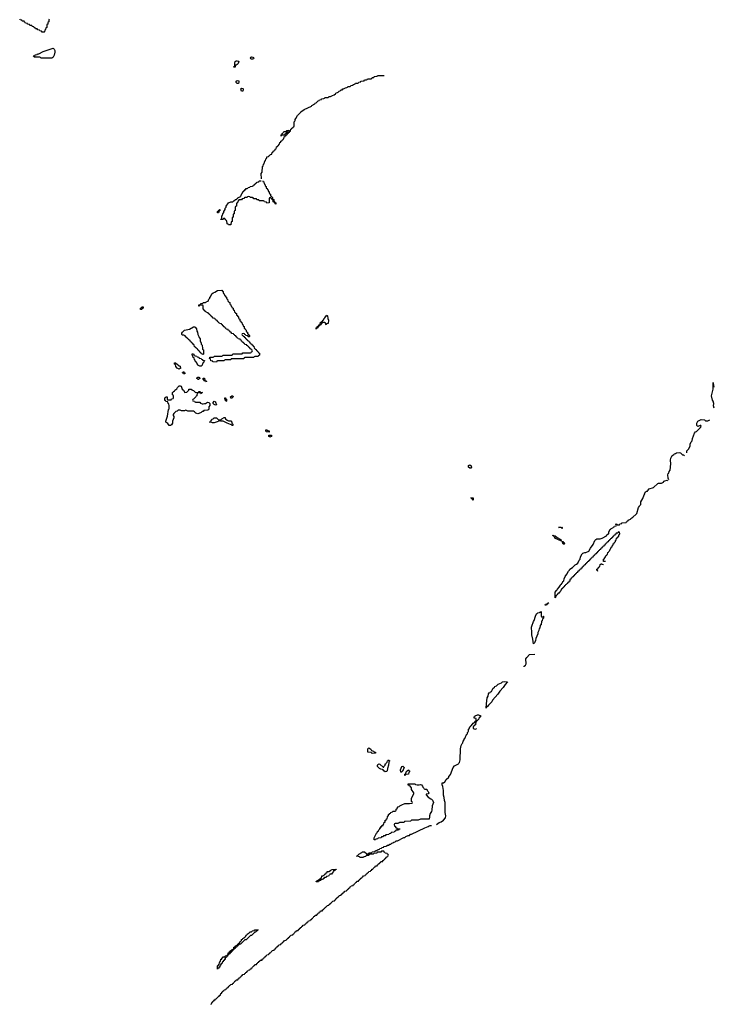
# Model space of a CAD drawing. Header units: inches. Extents: x 2550115 to 2887259, y 311850 to 494471.
# Tile 93 of 115: x 2792502 to 2805170, y 419990 to 437951. Entities that reach past the tile are written whole.
import ezdxf

# ---------------------------------------------------------------- set-up
doc = ezdxf.new("R2010")
doc.units = ezdxf.units.IN
doc.header["$MEASUREMENT"] = 0
for name, color, linetype in [('C7491', 7, 'Continuous'), ('C7492', 7, 'Continuous'), ('C7493', 7, 'Continuous'), ('C8402', 7, 'Continuous'), ('C8403', 7, 'Continuous')]:
    doc.layers.add(name, color=color, linetype=linetype)

msp = doc.modelspace()

# ---------------------------------------------------------------- linework, layer by layer
at = {"layer": 'C7491', "color": 6}
msp.add_line((2795989, 419990), (2795999, 420000), dxfattribs=at)
at = {"layer": 'C7492', "color": 6}
for points in [[(2798932, 424568), (2798910, 424586), (2798850, 424589), (2798850, 424652), (2798870, 424671), (2798904, 424644), (2798921, 424621), (2798954, 424610), (2798972, 424592), (2798992, 424590), (2798990, 424569)], [(2799170, 424229), (2799144, 424250), (2799129, 424269), (2799116, 424276), (2799090, 424279), (2799062, 424290), (2799030, 424328), (2799030, 424354), (2799034, 424366), (2799050, 424376), (2799070, 424371), (2799130, 424314), (2799142, 424318), (2799146, 424330), (2799166, 424350), (2799170, 424374), (2799182, 424378), (2799186, 424390), (2799206, 424410), (2799210, 424434), (2799222, 424438), (2799230, 424451), (2799238, 424438), (2799251, 424430), (2799238, 424422), (2799232, 424408), (2799231, 424351), (2799211, 424290), (2799206, 424250), (2799190, 424234)], [(2799450, 424226), (2799449, 424270), (2799462, 424298), (2799469, 424330), (2799490, 424331), (2799511, 424309), (2799493, 424267), (2799492, 424248), (2799478, 424242), (2799470, 424226)], [(2799526, 424166), (2799526, 424190), (2799542, 424198), (2799548, 424232), (2799562, 424238), (2799570, 424254), (2799582, 424258), (2799586, 424270), (2799594, 424270), (2799598, 424258), (2799614, 424250), (2799614, 424230), (2799598, 424222), (2799593, 424187), (2799538, 424182), (2799530, 424166)], [(2797910, 422226), (2797906, 422230), (2797926, 422234), (2797928, 422250), (2797948, 422252), (2797962, 422258), (2797966, 422270), (2797986, 422274), (2797990, 422292), (2798006, 422294), (2798010, 422331), (2798029, 422331), (2798056, 422344), (2798070, 422371), (2798088, 422372), (2798090, 422391), (2798107, 422393), (2798109, 422410), (2798147, 422413), (2798162, 422418), (2798166, 422430), (2798182, 422438), (2798186, 422450), (2798273, 422453), (2798270, 422446), (2798258, 422442), (2798250, 422426), (2798218, 422422), (2798214, 422390), (2798198, 422382), (2798190, 422366), (2798158, 422362), (2798154, 422350), (2798138, 422342), (2798134, 422330), (2798098, 422322), (2798090, 422306), (2798058, 422302), (2798050, 422286), (2798038, 422282), (2798034, 422270), (2797998, 422262), (2797990, 422246), (2797958, 422242), (2797950, 422226)], [(2796110, 420628), (2796110, 420691), (2796122, 420698), (2796138, 420722), (2796150, 420771), (2796167, 420773), (2796170, 420812), (2796186, 420814), (2796190, 420834), (2796202, 420838), (2796210, 420854), (2796242, 420858), (2796250, 420874), (2796282, 420878), (2796290, 420894), (2796302, 420898), (2796306, 420930), (2796326, 420934), (2796329, 420951), (2796346, 420954), (2796348, 420970), (2796366, 420974), (2796370, 420992), (2796402, 420998), (2796408, 421012), (2796409, 421030), (2796428, 421032), (2796429, 421050), (2796445, 421055), (2796450, 421062), (2796458, 421062), (2796478, 421082), (2796478, 421090), (2796490, 421098), (2796502, 421098), (2796522, 421130), (2796547, 421153), (2796550, 421170), (2796564, 421176), (2796570, 421190), (2796584, 421195), (2796590, 421205), (2796607, 421213), (2796624, 421235), (2796630, 421251), (2796642, 421258), (2796650, 421271), (2796689, 421291), (2796706, 421310), (2796730, 421314), (2796750, 421332), (2796782, 421338), (2796786, 421350), (2796854, 421350), (2796838, 421342), (2796834, 421330), (2796814, 421326), (2796810, 421308), (2796790, 421306), (2796730, 421248), (2796710, 421246), (2796630, 421168), (2796610, 421166), (2796530, 421088), (2796510, 421086), (2796490, 421066), (2796478, 421062), (2796474, 421050), (2796454, 421030), (2796434, 421026), (2796432, 421010), (2796414, 421006), (2796410, 420988), (2796394, 420986), (2796392, 420970), (2796373, 420967), (2796371, 420949), (2796353, 420947), (2796350, 420928), (2796334, 420926), (2796332, 420910), (2796314, 420906), (2796312, 420890), (2796294, 420886), (2796290, 420866), (2796278, 420862), (2796274, 420850), (2796258, 420842), (2796252, 420828), (2796251, 420810), (2796233, 420807), (2796230, 420788), (2796214, 420786), (2796210, 420766), (2796198, 420762), (2796192, 420748), (2796191, 420730), (2796173, 420727), (2796170, 420706), (2796158, 420702), (2796151, 420689), (2796150, 420669), (2796133, 420667), (2796131, 420650), (2796114, 420646)]]:
    msp.add_lwpolyline(points, close=True, dxfattribs=at)
for points in [[(2800000, 423491), (2799988, 423470), (2799977, 423430), (2799978, 423410), (2799970, 423369), (2799810, 423366), (2799770, 423348), (2799650, 423346), (2799630, 423328), (2799530, 423326), (2799518, 423322), (2799514, 423310), (2799507, 423307), (2799430, 423306), (2799418, 423302), (2799410, 423286), (2799350, 423286), (2799338, 423282), (2799334, 423270), (2799338, 423238), (2799353, 423233), (2799358, 423218), (2799373, 423213), (2799378, 423198), (2799433, 423193), (2799433, 423187), (2799418, 423182), (2799410, 423166), (2799370, 423166), (2799358, 423162), (2799354, 423150), (2799338, 423142), (2799332, 423128), (2799290, 423126), (2799278, 423122), (2799270, 423106), (2799238, 423102), (2799232, 423088), (2799178, 423082), (2799170, 423066), (2799138, 423062), (2799130, 423046), (2799098, 423042), (2799092, 423028), (2799038, 423022), (2799030, 423006), (2798998, 423002), (2798990, 422988), (2798968, 422988), (2798969, 423029), (2799010, 423111), (2799020, 423120), (2799030, 423142), (2799045, 423155), (2799050, 423172), (2799069, 423191), (2799070, 423211), (2799088, 423212), (2799090, 423231), (2799107, 423233), (2799109, 423250), (2799128, 423252), (2799130, 423272), (2799146, 423274), (2799149, 423310), (2799166, 423314), (2799170, 423351), (2799188, 423352), (2799190, 423372), (2799206, 423374), (2799209, 423409), (2799227, 423433), (2799230, 423450), (2799244, 423456), (2799249, 423470), (2799263, 423477), (2799270, 423490), (2799299, 423500), (2799311, 423511), (2799348, 423512), (2799362, 423518), (2799368, 423532), (2799369, 423550), (2799386, 423554), (2799384, 423570), (2799406, 423590), (2799424, 423596), (2799435, 423610), (2799469, 423630), (2799528, 423650), (2799554, 423654), (2799610, 423652), (2799662, 423658), (2799666, 423670), (2799662, 423682), (2799646, 423690), (2799649, 423749), (2799689, 423830), (2799689, 423850), (2799649, 423910), (2799646, 423946), (2799630, 423948), (2799628, 423968), (2799609, 423970), (2799607, 423987), (2799586, 423990), (2799586, 424010), (2799707, 424013), (2799714, 424010), (2799718, 423998), (2799750, 423992), (2799790, 423992), (2799810, 424002), (2799830, 423992), (2799850, 423972), (2799852, 423950), (2799874, 423930), (2799878, 423918), (2799890, 423914), (2799930, 423914), (2799934, 423890), (2799950, 423874), (2799962, 423850), (2799952, 423830), (2799918, 423822), (2799914, 423810), (2799951, 423770), (2800000, 423737)], [(2795999, 420000), (2796009, 420011), (2796010, 420031), (2796023, 420037), (2796030, 420051), (2796048, 420052), (2796050, 420071), (2796068, 420072), (2796070, 420091), (2796088, 420092), (2796130, 420134), (2796142, 420138), (2796150, 420154), (2796162, 420158), (2796168, 420190), (2796186, 420194), (2796190, 420214), (2796202, 420218), (2796206, 420230), (2796222, 420238), (2796230, 420254), (2796262, 420258), (2796266, 420270), (2796282, 420278), (2796286, 420290), (2796302, 420298), (2796310, 420314), (2796322, 420318), (2796330, 420334), (2796342, 420338), (2796350, 420354), (2796382, 420358), (2796387, 420373), (2796402, 420378), (2796406, 420390), (2796422, 420398), (2796427, 420413), (2796442, 420418), (2796450, 420434), (2796482, 420438), (2796487, 420453), (2796502, 420458), (2796507, 420473), (2796522, 420478), (2796526, 420490), (2796542, 420498), (2796546, 420510), (2796562, 420518), (2796570, 420534), (2796602, 420538), (2796607, 420553), (2796622, 420558), (2796626, 420570), (2796642, 420578), (2796650, 420594), (2796662, 420598), (2796670, 420614), (2796702, 420618), (2796707, 420633), (2796722, 420638), (2796727, 420653), (2796742, 420658), (2796746, 420670), (2796762, 420678), (2796770, 420694), (2796782, 420698), (2796790, 420714), (2796822, 420718), (2796827, 420733), (2796842, 420738), (2796846, 420750), (2796862, 420758), (2796866, 420770), (2796882, 420778), (2796890, 420794), (2796922, 420798), (2796927, 420813), (2796942, 420818), (2796947, 420833), (2796962, 420838), (2796966, 420850), (2796982, 420858), (2796986, 420870), (2797002, 420878), (2797010, 420894), (2797042, 420898), (2797047, 420913), (2797062, 420918), (2797066, 420930), (2797082, 420938), (2797086, 420950), (2797102, 420958), (2797110, 420974), (2797142, 420978), (2797147, 420993), (2797162, 420998), (2797167, 421013), (2797182, 421018), (2797186, 421030), (2797202, 421038), (2797206, 421050), (2797222, 421058), (2797230, 421074), (2797262, 421078), (2797267, 421093), (2797282, 421098), (2797286, 421110), (2797302, 421118), (2797310, 421134), (2797322, 421138), (2797330, 421154), (2797362, 421158), (2797367, 421173), (2797382, 421178), (2797387, 421193), (2797402, 421198), (2797406, 421210), (2797422, 421218), (2797430, 421234), (2797442, 421238), (2797450, 421254), (2797482, 421258), (2797487, 421273), (2797502, 421278), (2797506, 421290), (2797522, 421298), (2797526, 421310), (2797542, 421318), (2797550, 421334), (2797582, 421338), (2797587, 421353), (2797602, 421358), (2797607, 421373), (2797622, 421378), (2797626, 421390), (2797642, 421398), (2797646, 421410), (2797662, 421418), (2797670, 421434), (2797702, 421438), (2797707, 421453), (2797722, 421458), (2797726, 421470), (2797742, 421478), (2797746, 421490), (2797762, 421498), (2797770, 421514), (2797802, 421518), (2797807, 421533), (2797822, 421538), (2797827, 421553), (2797842, 421558), (2797846, 421570), (2797862, 421578), (2797866, 421590), (2797882, 421598), (2797890, 421614), (2797922, 421618), (2797927, 421633), (2797942, 421638), (2797946, 421650), (2797962, 421658), (2797970, 421674), (2797982, 421678), (2797990, 421694), (2798022, 421698), (2798027, 421713), (2798042, 421718), (2798047, 421733), (2798062, 421738), (2798066, 421750), (2798082, 421758), (2798086, 421770), (2798102, 421778), (2798110, 421794), (2798142, 421798), (2798147, 421813), (2798162, 421818), (2798166, 421830), (2798182, 421838), (2798186, 421850), (2798202, 421858), (2798210, 421874), (2798242, 421878), (2798247, 421893), (2798262, 421898), (2798267, 421913), (2798282, 421918), (2798286, 421930), (2798302, 421938), (2798310, 421954), (2798322, 421958), (2798330, 421974), (2798362, 421978), (2798367, 421993), (2798382, 421998), (2798386, 422010), (2798402, 422018), (2798410, 422034), (2798422, 422038), (2798430, 422054), (2798462, 422058), (2798467, 422073), (2798482, 422078), (2798487, 422093), (2798502, 422098), (2798506, 422110), (2798522, 422118), (2798526, 422130), (2798542, 422138), (2798550, 422154), (2798582, 422158), (2798587, 422173), (2798602, 422178), (2798606, 422190), (2798622, 422198), (2798630, 422214), (2798642, 422218), (2798650, 422234), (2798682, 422238), (2798687, 422253), (2798702, 422258), (2798707, 422273), (2798722, 422278), (2798726, 422290), (2798742, 422298), (2798746, 422310), (2798762, 422318), (2798770, 422334), (2798802, 422338), (2798807, 422353), (2798822, 422358), (2798826, 422370), (2798842, 422378), (2798846, 422390), (2798862, 422398), (2798870, 422414), (2798902, 422418), (2798907, 422433), (2798922, 422438), (2798927, 422453), (2798942, 422458), (2798946, 422470), (2798962, 422478), (2798970, 422494), (2798982, 422498), (2798990, 422514), (2799022, 422518), (2799027, 422533), (2799042, 422538), (2799046, 422550), (2799062, 422558), (2799070, 422574), (2799082, 422578), (2799090, 422594), (2799122, 422598), (2799127, 422613), (2799142, 422618), (2799147, 422633), (2799162, 422638), (2799167, 422653), (2799182, 422658), (2799187, 422673), (2799202, 422678), (2799207, 422693), (2799222, 422698), (2799226, 422710), (2799222, 422722), (2799207, 422727), (2799202, 422742), (2799167, 422747), (2799162, 422762), (2799147, 422767), (2799142, 422782), (2799130, 422786), (2799098, 422782), (2799090, 422766), (2799030, 422766), (2799018, 422762), (2799013, 422747), (2798958, 422742), (2798950, 422726), (2798890, 422726), (2798878, 422722), (2798870, 422706), (2798830, 422706), (2798818, 422702), (2798813, 422687), (2798778, 422682), (2798770, 422666), (2798706, 422666), (2798702, 422682), (2798646, 422690), (2798662, 422698), (2798666, 422710), (2798682, 422718), (2798686, 422730), (2798742, 422758), (2798750, 422771), (2798790, 422770), (2798830, 422734), (2798850, 422732), (2798866, 422734), (2798870, 422754), (2798910, 422754), (2798922, 422758), (2798930, 422772), (2798982, 422778), (2798990, 422794), (2799022, 422798), (2799026, 422810), (2799062, 422818), (2799070, 422832), (2799102, 422838), (2799110, 422852), (2799142, 422858), (2799146, 422870), (2799187, 422873), (2799202, 422878), (2799206, 422890), (2799230, 422894), (2799250, 422912), (2799270, 422914), (2799286, 422930), (2799307, 422933), (2799326, 422950), (2799350, 422952), (2799370, 422971), (2799390, 422972), (2799506, 423030), (2799528, 423032), (2799546, 423050), (2799586, 423070), (2799610, 423072), (2799630, 423091), (2799650, 423092), (2799889, 423211), (2799950, 423231), (2799970, 423245), (2799990, 423251), (2800000, 423251)]]:
    msp.add_lwpolyline(points, dxfattribs=at)
at = {"layer": 'C7493', "color": 6}
for points in [[(2793038, 437962), (2793034, 437950), (2793034, 437910), (2793018, 437902), (2793013, 437867), (2792998, 437862), (2792994, 437850), (2792994, 437810), (2792978, 437802), (2792974, 437770), (2792958, 437762), (2792954, 437730), (2792950, 437726), (2792910, 437726), (2792902, 437742), (2792870, 437746), (2792862, 437762), (2792830, 437766), (2792822, 437782), (2792790, 437786), (2792782, 437802), (2792767, 437807), (2792762, 437822), (2792730, 437826), (2792722, 437842), (2792687, 437847), (2792682, 437862), (2792647, 437867), (2792642, 437882), (2792610, 437886), (2792602, 437902), (2792587, 437907), (2792582, 437922), (2792550, 437926), (2792542, 437942), (2792510, 437946), (2792502, 437962)], [(2796909, 435049), (2796908, 435148), (2796926, 435170), (2796929, 435270), (2796942, 435278), (2796950, 435314), (2796958, 435322), (2796969, 435351), (2796970, 435374), (2796982, 435378), (2796990, 435414), (2797002, 435418), (2797008, 435432), (2797009, 435450), (2797042, 435458), (2797046, 435470), (2797062, 435478), (2797070, 435494), (2797102, 435498), (2797106, 435530), (2797122, 435538), (2797127, 435553), (2797142, 435558), (2797147, 435573), (2797162, 435578), (2797167, 435593), (2797182, 435598), (2797187, 435633), (2797202, 435638), (2797207, 435653), (2797222, 435658), (2797227, 435673), (2797242, 435678), (2797247, 435713), (2797262, 435718), (2797267, 435733), (2797282, 435738), (2797287, 435753), (2797302, 435758), (2797307, 435773), (2797322, 435778), (2797327, 435813), (2797342, 435818), (2797346, 435834), (2797362, 435838), (2797366, 435854), (2797382, 435858), (2797386, 435874), (2797402, 435878), (2797406, 435894), (2797422, 435898), (2797426, 435914), (2797442, 435918), (2797447, 435953), (2797462, 435958), (2797466, 435970), (2797482, 435978), (2797490, 435994), (2797502, 435998), (2797506, 436010), (2797509, 436090), (2797522, 436098), (2797528, 436112), (2797528, 436128), (2797538, 436150), (2797570, 436202), (2797624, 436256), (2797630, 436271), (2797690, 436310), (2797824, 436376), (2797830, 436385), (2797883, 436417), (2797890, 436431), (2797908, 436432), (2797946, 436470), (2797966, 436474), (2797968, 436490), (2798006, 436494), (2798008, 436510), (2798048, 436512), (2798062, 436518), (2798066, 436530), (2798130, 436532), (2798148, 436550), (2798169, 436551), (2798206, 436570), (2798239, 436581), (2798263, 436597), (2798270, 436611), (2798309, 436631), (2798326, 436650), (2798348, 436652), (2798366, 436670), (2798387, 436673), (2798390, 436691), (2798409, 436691), (2798446, 436710), (2798468, 436712), (2798482, 436718), (2798486, 436730), (2798527, 436733), (2798546, 436750), (2798582, 436758), (2798586, 436770), (2798608, 436772), (2798622, 436778), (2798626, 436790), (2798667, 436793), (2798682, 436798), (2798686, 436810), (2798722, 436818), (2798726, 436830), (2798767, 436833), (2798782, 436838), (2798790, 436852), (2798827, 436853), (2798842, 436858), (2798846, 436870), (2798853, 436873), (2798910, 436874), (2798922, 436878), (2798930, 436894), (2798962, 436898), (2798968, 436912), (2799022, 436918), (2799026, 436930), (2799150, 436931)], [(2796934, 435010), (2796938, 434998), (2796952, 434992), (2796958, 434958), (2796972, 434950), (2796978, 434918), (2796994, 434910), (2796998, 434878), (2797014, 434870), (2797018, 434858), (2797030, 434854), (2797038, 434818), (2797054, 434810), (2797054, 434790), (2797058, 434778), (2797074, 434770), (2797078, 434738), (2797090, 434734), (2797098, 434718), (2797114, 434710), (2797114, 434690), (2797118, 434678), (2797134, 434670), (2797138, 434638), (2797150, 434634), (2797158, 434618), (2797174, 434610), (2797173, 434587), (2797167, 434587), (2797162, 434602), (2797147, 434607), (2797142, 434622), (2797127, 434627), (2797122, 434662), (2797107, 434667), (2797102, 434682), (2797087, 434687), (2797082, 434702), (2797070, 434706), (2797058, 434702), (2797054, 434690), (2797053, 434607), (2797010, 434606), (2797002, 434622), (2796967, 434627), (2796962, 434642), (2796950, 434646), (2796870, 434646), (2796862, 434662), (2796827, 434667), (2796822, 434682), (2796810, 434686), (2796770, 434686), (2796762, 434702), (2796750, 434706), (2796710, 434706), (2796702, 434722), (2796670, 434726), (2796658, 434722), (2796650, 434706), (2796610, 434706), (2796598, 434702), (2796593, 434687), (2796558, 434682), (2796550, 434666), (2796510, 434666), (2796498, 434662), (2796493, 434647), (2796478, 434642), (2796474, 434610), (2796458, 434602), (2796454, 434590), (2796454, 434550), (2796438, 434542), (2796434, 434530), (2796434, 434470), (2796418, 434462), (2796414, 434450), (2796414, 434410), (2796398, 434402), (2796394, 434390), (2796394, 434350), (2796378, 434342), (2796374, 434330), (2796374, 434270), (2796358, 434262), (2796353, 434207), (2796310, 434206), (2796302, 434222), (2796287, 434227), (2796282, 434282), (2796267, 434287), (2796262, 434302), (2796247, 434307), (2796242, 434322), (2796230, 434326), (2796218, 434322), (2796210, 434306), (2796168, 434308), (2796170, 434314), (2796182, 434318), (2796187, 434333), (2796189, 434371), (2796202, 434378), (2796208, 434410), (2796227, 434433), (2796228, 434450), (2796248, 434490), (2796249, 434510), (2796268, 434530), (2796270, 434552), (2796309, 434610), (2796350, 434631), (2796390, 434631), (2796402, 434638), (2796410, 434651), (2796428, 434652), (2796430, 434671), (2796449, 434671), (2796462, 434678), (2796466, 434690), (2796482, 434698), (2796486, 434710), (2796522, 434718), (2796526, 434730), (2796542, 434738), (2796548, 434770), (2796562, 434778), (2796570, 434812), (2796586, 434814), (2796590, 434832), (2796606, 434834), (2796610, 434852), (2796626, 434854), (2796628, 434870), (2796648, 434872), (2796662, 434878), (2796666, 434890), (2796702, 434898), (2796706, 434910), (2796748, 434912), (2796762, 434918), (2796766, 434930), (2796782, 434938), (2796790, 434954), (2796802, 434958), (2796806, 434970), (2796826, 434974), (2796828, 434990), (2796866, 434994), (2796870, 435011), (2796908, 435012)]]:
    msp.add_lwpolyline(points, dxfattribs=at)
for points in [[(2792890, 437246), (2792882, 437262), (2792870, 437266), (2792770, 437266), (2792762, 437282), (2792746, 437290), (2792782, 437298), (2792786, 437310), (2792822, 437318), (2792826, 437330), (2792849, 437331), (2792928, 437370), (2793110, 437431), (2793130, 437411), (2793141, 437390), (2793142, 437358), (2793130, 437306), (2793110, 437266), (2793098, 437262), (2793090, 437246)], [(2796410, 437086), (2796409, 437090), (2796410, 437094), (2796422, 437098), (2796428, 437112), (2796426, 437166), (2796432, 437188), (2796450, 437203), (2796470, 437203), (2796490, 437196), (2796497, 437190), (2796484, 437150), (2796470, 437133), (2796450, 437122), (2796438, 437122), (2796431, 437109), (2796430, 437086)], [(2796750, 437229), (2796729, 437229), (2796716, 437236), (2796709, 437250), (2796718, 437270), (2796730, 437275), (2796754, 437270), (2796764, 437264), (2796770, 437246), (2796764, 437236)], [(2796470, 436787), (2796450, 436804), (2796450, 436830), (2796470, 436839), (2796496, 436835), (2796498, 436810), (2796490, 436789)], [(2796550, 436645), (2796546, 436650), (2796537, 436690), (2796550, 436699), (2796570, 436697), (2796577, 436690), (2796579, 436670), (2796570, 436649)], [(2797270, 435826), (2797270, 435852), (2797286, 435854), (2797290, 435874), (2797302, 435878), (2797306, 435890), (2797328, 435910), (2797366, 435914), (2797366, 435926), (2797372, 435932), (2797413, 435933), (2797414, 435926), (2797398, 435922), (2797394, 435906), (2797378, 435902), (2797374, 435886), (2797358, 435882), (2797354, 435866), (2797338, 435862), (2797334, 435846), (2797290, 435846), (2797278, 435842)], [(2796110, 434426), (2796110, 434454), (2796122, 434458), (2796126, 434470), (2796146, 434474), (2796146, 434486), (2796154, 434490), (2796150, 434466), (2796138, 434462), (2796130, 434426)], [(2796670, 432166), (2796662, 432182), (2796627, 432187), (2796622, 432202), (2796607, 432207), (2796602, 432222), (2796590, 432226), (2796558, 432222), (2796554, 432210), (2796558, 432198), (2796573, 432193), (2796578, 432178), (2796593, 432173), (2796598, 432158), (2796613, 432153), (2796618, 432138), (2796633, 432133), (2796638, 432118), (2796653, 432113), (2796658, 432098), (2796673, 432093), (2796678, 432078), (2796693, 432073), (2796698, 432058), (2796713, 432053), (2796718, 432038), (2796733, 432033), (2796738, 432018), (2796753, 432013), (2796758, 431998), (2796773, 431993), (2796778, 431958), (2796793, 431953), (2796798, 431938), (2796813, 431933), (2796818, 431918), (2796833, 431913), (2796838, 431898), (2796853, 431893), (2796858, 431878), (2796874, 431870), (2796874, 431830), (2796858, 431822), (2796850, 431806), (2796790, 431806), (2796778, 431802), (2796770, 431786), (2796610, 431786), (2796598, 431782), (2796590, 431766), (2796370, 431766), (2796358, 431762), (2796350, 431746), (2796250, 431746), (2796238, 431742), (2796230, 431726), (2796110, 431726), (2796098, 431722), (2796090, 431706), (2796033, 431707), (2796026, 431710), (2796022, 431722), (2795986, 431730), (2795982, 431762), (2795966, 431770), (2795967, 431793), (2796030, 431794), (2796042, 431798), (2796050, 431814), (2796190, 431814), (2796202, 431818), (2796210, 431834), (2796370, 431834), (2796382, 431838), (2796390, 431854), (2796550, 431854), (2796562, 431858), (2796570, 431874), (2796710, 431874), (2796722, 431878), (2796727, 431893), (2796742, 431898), (2796746, 431910), (2796742, 431922), (2796727, 431927), (2796722, 431942), (2796707, 431947), (2796702, 431962), (2796687, 431967), (2796682, 431982), (2796667, 431987), (2796662, 432002), (2796647, 432007), (2796642, 432022), (2796607, 432027), (2796602, 432042), (2796587, 432047), (2796582, 432062), (2796567, 432067), (2796562, 432082), (2796547, 432087), (2796542, 432102), (2796527, 432107), (2796522, 432122), (2796487, 432127), (2796482, 432142), (2796467, 432147), (2796462, 432162), (2796447, 432167), (2796442, 432182), (2796427, 432187), (2796422, 432202), (2796407, 432207), (2796402, 432222), (2796367, 432227), (2796362, 432242), (2796347, 432247), (2796342, 432262), (2796327, 432267), (2796322, 432282), (2796307, 432287), (2796302, 432302), (2796267, 432307), (2796262, 432322), (2796247, 432327), (2796242, 432342), (2796227, 432347), (2796222, 432362), (2796207, 432367), (2796202, 432382), (2796187, 432387), (2796182, 432402), (2796147, 432407), (2796142, 432422), (2796127, 432427), (2796122, 432442), (2796107, 432447), (2796102, 432462), (2796087, 432467), (2796082, 432482), (2796067, 432487), (2796062, 432502), (2796027, 432507), (2796022, 432522), (2796007, 432527), (2796002, 432542), (2795987, 432547), (2795982, 432562), (2795967, 432567), (2795962, 432582), (2795947, 432587), (2795942, 432602), (2795907, 432607), (2795902, 432622), (2795887, 432627), (2795882, 432642), (2795867, 432647), (2795862, 432662), (2795846, 432670), (2795846, 432730), (2795842, 432742), (2795830, 432746), (2795790, 432746), (2795778, 432742), (2795773, 432727), (2795767, 432727), (2795766, 432750), (2795802, 432758), (2795810, 432772), (2795842, 432778), (2795850, 432792), (2795890, 432794), (2795902, 432798), (2795906, 432810), (2795942, 432818), (2795948, 432832), (2795949, 432850), (2795969, 432871), (2795969, 432890), (2795982, 432898), (2796009, 432950), (2796030, 432971), (2796060, 432980), (2796110, 433011), (2796190, 433014), (2796198, 432998), (2796214, 432990), (2796214, 432970), (2796218, 432958), (2796234, 432950), (2796238, 432918), (2796253, 432913), (2796258, 432898), (2796274, 432890), (2796274, 432870), (2796278, 432858), (2796294, 432850), (2796298, 432818), (2796313, 432813), (2796318, 432798), (2796334, 432790), (2796334, 432770), (2796338, 432758), (2796354, 432750), (2796358, 432718), (2796373, 432713), (2796378, 432698), (2796394, 432690), (2796394, 432670), (2796398, 432658), (2796414, 432650), (2796418, 432618), (2796433, 432613), (2796438, 432598), (2796454, 432590), (2796458, 432558), (2796470, 432554), (2796478, 432538), (2796494, 432530), (2796494, 432510), (2796498, 432498), (2796514, 432490), (2796518, 432458), (2796533, 432453), (2796538, 432438), (2796554, 432430), (2796558, 432398), (2796574, 432390), (2796578, 432358), (2796593, 432353), (2796598, 432318), (2796613, 432313), (2796618, 432298), (2796634, 432290), (2796634, 432270), (2796638, 432258), (2796654, 432250), (2796658, 432218), (2796673, 432213), (2796678, 432198), (2796694, 432190), (2796694, 432170), (2796690, 432166)], [(2794730, 432666), (2794707, 432667), (2794706, 432690), (2794722, 432698), (2794727, 432713), (2794750, 432714), (2794754, 432710), (2794754, 432690), (2794738, 432682)], [(2798090, 432386), (2798086, 432390), (2798082, 432422), (2798070, 432426), (2798030, 432426), (2798018, 432422), (2798014, 432410), (2797998, 432402), (2797990, 432386), (2797978, 432382), (2797974, 432370), (2797958, 432362), (2797950, 432346), (2797938, 432342), (2797930, 432326), (2797918, 432322), (2797910, 432306), (2797906, 432306), (2797908, 432330), (2797926, 432334), (2797930, 432352), (2797946, 432354), (2797950, 432374), (2797962, 432378), (2797970, 432394), (2797982, 432398), (2797989, 432431), (2798006, 432434), (2798010, 432452), (2798026, 432454), (2798030, 432472), (2798046, 432474), (2798050, 432494), (2798069, 432511), (2798089, 432550), (2798110, 432562), (2798118, 432550), (2798122, 432502), (2798131, 432470), (2798130, 432408), (2798098, 432402)], [(2795850, 431846), (2795827, 431847), (2795822, 431862), (2795807, 431867), (2795802, 431882), (2795790, 431886), (2795782, 431902), (2795770, 431906), (2795762, 431922), (2795750, 431926), (2795742, 431942), (2795726, 431950), (2795722, 431962), (2795706, 431970), (2795702, 431982), (2795690, 431986), (2795682, 432022), (2795670, 432026), (2795662, 432042), (2795650, 432046), (2795642, 432062), (2795630, 432066), (2795622, 432082), (2795610, 432086), (2795602, 432102), (2795586, 432110), (2795582, 432122), (2795566, 432130), (2795562, 432142), (2795546, 432150), (2795542, 432162), (2795530, 432166), (2795522, 432182), (2795496, 432196), (2795470, 432198), (2795463, 432203), (2795458, 432210), (2795459, 432230), (2795470, 432251), (2795489, 432270), (2795510, 432286), (2795597, 432303), (2795670, 432347), (2795690, 432351), (2795705, 432345), (2795725, 432310), (2795732, 432270), (2795745, 432250), (2795752, 432210), (2795772, 432170), (2795773, 432153), (2795791, 432131), (2795793, 432093), (2795812, 432052), (2795813, 432033), (2795832, 432012), (2795834, 431950), (2795838, 431938), (2795854, 431930), (2795854, 431850)], [(2795810, 431629), (2795786, 431630), (2795748, 431650), (2795747, 431667), (2795730, 431686), (2795726, 431706), (2795709, 431709), (2795702, 431742), (2795690, 431746), (2795682, 431782), (2795666, 431790), (2795662, 431822), (2795646, 431830), (2795646, 431854), (2795670, 431854), (2795678, 431838), (2795693, 431833), (2795698, 431818), (2795730, 431814), (2795738, 431798), (2795770, 431794), (2795778, 431778), (2795813, 431773), (2795818, 431758), (2795833, 431753), (2795838, 431738), (2795873, 431733), (2795870, 431726), (2795858, 431722), (2795854, 431690), (2795838, 431682), (2795832, 431648)], [(2795410, 431578), (2795376, 431596), (2795350, 431626), (2795342, 431662), (2795328, 431670), (2795327, 431693), (2795350, 431694), (2795358, 431678), (2795370, 431674), (2795410, 431634), (2795431, 431631), (2795434, 431590), (2795430, 431586)], [(2795490, 431488), (2795482, 431502), (2795470, 431506), (2795470, 431514), (2795482, 431518), (2795488, 431532), (2795494, 431530), (2795498, 431518), (2795514, 431510), (2795514, 431490), (2795510, 431488)], [(2795750, 431388), (2795742, 431402), (2795730, 431406), (2795728, 431410), (2795742, 431418), (2795746, 431430), (2795774, 431430), (2795778, 431418), (2795793, 431413), (2795786, 431406), (2795774, 431406), (2795770, 431388)], [(2795513, 431153), (2795550, 431154), (2795586, 431190), (2795587, 431213), (2795634, 431214), (2795638, 431198), (2795670, 431185), (2795710, 431151), (2795766, 431154), (2795768, 431170), (2795790, 431171), (2795798, 431158), (2795834, 431150), (2795818, 431142), (2795812, 431128), (2795806, 431130), (2795802, 431142), (2795790, 431146), (2795750, 431146), (2795738, 431142), (2795733, 431087), (2795718, 431082), (2795714, 431070), (2795673, 431027), (2795658, 431022), (2795654, 431010), (2795658, 430998), (2795690, 430994), (2795698, 430978), (2795710, 430974), (2795790, 430974), (2795798, 430958), (2795830, 430942), (2795850, 430942), (2795870, 430951), (2795890, 430952), (2795930, 430972), (2795954, 430970), (2795972, 430952), (2795971, 430911), (2795954, 430890), (2795953, 430853), (2795944, 430836), (2795930, 430828), (2795858, 430822), (2795850, 430806), (2795830, 430806), (2795813, 430787), (2795800, 430780), (2795750, 430764), (2795716, 430776), (2795690, 430798), (2795670, 430808), (2795571, 430809), (2795530, 430828), (2795510, 430818), (2795450, 430818), (2795430, 430826), (2795390, 430826), (2795374, 430810), (2795350, 430806), (2795312, 430770), (2795302, 430750), (2795302, 430730), (2795311, 430710), (2795311, 430690), (2795291, 430630), (2795291, 430590), (2795270, 430558), (2795250, 430549), (2795229, 430549), (2795202, 430582), (2795169, 430610), (2795169, 430630), (2795200, 430720), (2795218, 430842), (2795227, 430853), (2795227, 430907), (2795222, 430942), (2795208, 430948), (2795202, 430982), (2795170, 430986), (2795162, 431002), (2795147, 431007), (2795146, 431050), (2795162, 431058), (2795170, 431074), (2795190, 431074), (2795194, 431030), (2795198, 431018), (2795210, 431014), (2795250, 431014), (2795262, 431018), (2795270, 431032), (2795302, 431038), (2795306, 431050), (2795306, 431090), (2795302, 431102), (2795288, 431108), (2795286, 431150), (2795302, 431158), (2795306, 431170), (2795326, 431174), (2795329, 431191), (2795365, 431215), (2795380, 431240), (2795410, 431271), (2795431, 431271), (2795445, 431265), (2795467, 431210), (2795491, 431191)], [(2795890, 431346), (2795882, 431362), (2795870, 431366), (2795862, 431382), (2795846, 431390), (2795847, 431413), (2795871, 431411), (2795878, 431378), (2795890, 431374), (2795898, 431358), (2795910, 431354), (2795910, 431348)], [(2796350, 431046), (2796349, 431070), (2796370, 431091), (2796390, 431092), (2796394, 431070), (2796370, 431048)], [(2796070, 430918), (2796050, 430929), (2796028, 430950), (2796028, 430970), (2796048, 430990), (2796070, 430982), (2796075, 430975), (2796090, 430926)], [(2796270, 430989), (2796262, 431002), (2796248, 431008), (2796246, 431050), (2796249, 431051), (2796254, 431050), (2796258, 431038), (2796272, 431030), (2796274, 430990)], [(2796390, 430548), (2796370, 430549), (2796362, 430562), (2796349, 430569), (2796286, 430590), (2796210, 430628), (2796166, 430630), (2796162, 430642), (2796150, 430646), (2796138, 430642), (2796134, 430630), (2796104, 430616), (2796050, 430599), (2796016, 430596), (2795990, 430608), (2795966, 430610), (2795982, 430618), (2795986, 430630), (2796008, 430650), (2796015, 430665), (2796030, 430672), (2796049, 430691), (2796090, 430686), (2796130, 430652), (2796150, 430651), (2796168, 430652), (2796186, 430670), (2796230, 430692), (2796248, 430692), (2796252, 430690), (2796254, 430670), (2796284, 430644), (2796310, 430632), (2796350, 430631), (2796370, 430612), (2796372, 430590), (2796391, 430570)], [(2797050, 430426), (2797006, 430430), (2796990, 430446), (2796988, 430470), (2797010, 430471), (2797032, 430452), (2797050, 430451)], [(2797070, 430329), (2797062, 430342), (2797047, 430347), (2797046, 430370), (2797090, 430374), (2797094, 430370), (2797094, 430350), (2797078, 430342)]]:
    msp.add_lwpolyline(points, close=True, dxfattribs=at)
at = {"layer": 'C8402', "color": 6}
msp.add_line((2800000, 423251), (2800010, 423251), dxfattribs=at)
for points in [[(2804338, 429558), (2804329, 429589), (2804325, 429650), (2804330, 429671), (2804339, 429681), (2804349, 429710), (2804367, 429733), (2804375, 429850), (2804370, 429914), (2804379, 429950), (2804398, 429990), (2804405, 429995), (2804407, 430000)], [(2803187, 428067), (2803147, 428067), (2803148, 428110), (2803166, 428114), (2803170, 428134), (2803182, 428138), (2803190, 428174), (2803202, 428178), (2803210, 428194), (2803222, 428198), (2803230, 428234), (2803242, 428238), (2803246, 428250), (2803266, 428270), (2803270, 428294), (2803282, 428298), (2803288, 428330), (2803306, 428334), (2803308, 428352), (2803327, 428373), (2803328, 428392), (2803342, 428398), (2803346, 428410), (2803366, 428430), (2803366, 428450), (2803382, 428458), (2803387, 428493), (2803402, 428498), (2803407, 428513), (2803426, 428530), (2803427, 428553), (2803442, 428558), (2803446, 428570), (2803442, 428602), (2803430, 428606), (2803418, 428602), (2803410, 428586), (2803378, 428582), (2803373, 428567), (2803358, 428562), (2803353, 428547), (2803338, 428542), (2803333, 428527), (2803318, 428522), (2803313, 428507), (2803298, 428502), (2803293, 428487), (2803278, 428482), (2803273, 428467), (2803258, 428462), (2803253, 428447), (2803238, 428442), (2803233, 428427), (2803218, 428422), (2803213, 428407), (2803198, 428402), (2803193, 428387), (2803178, 428382), (2803173, 428367), (2803158, 428362), (2803153, 428347), (2803138, 428342), (2803133, 428327), (2803118, 428322), (2803113, 428307), (2803098, 428302), (2803093, 428287), (2803078, 428282), (2803073, 428267), (2803058, 428262), (2803053, 428247), (2803038, 428242), (2803033, 428227), (2803018, 428222), (2803013, 428207), (2802998, 428202), (2802993, 428187), (2802978, 428182), (2802973, 428167), (2802958, 428162), (2802953, 428147), (2802938, 428142), (2802933, 428127), (2802918, 428122), (2802913, 428107), (2802898, 428102), (2802893, 428087), (2802878, 428082), (2802873, 428067), (2802858, 428062), (2802853, 428047), (2802838, 428042), (2802833, 428027), (2802818, 428022), (2802813, 428007), (2802798, 428002), (2802793, 427987), (2802778, 427982), (2802773, 427967), (2802758, 427962), (2802753, 427947), (2802738, 427942), (2802733, 427927), (2802718, 427922), (2802713, 427907), (2802698, 427902), (2802693, 427887), (2802678, 427882), (2802673, 427867), (2802658, 427862), (2802653, 427847), (2802638, 427842), (2802633, 427827), (2802618, 427822), (2802613, 427807), (2802598, 427802), (2802593, 427787), (2802578, 427782), (2802573, 427767), (2802558, 427762), (2802553, 427747), (2802538, 427742), (2802534, 427710), (2802518, 427702), (2802514, 427690), (2802498, 427682), (2802490, 427666), (2802478, 427662), (2802470, 427646), (2802458, 427642), (2802453, 427627), (2802438, 427622), (2802433, 427607), (2802418, 427602), (2802413, 427587), (2802398, 427582), (2802393, 427567), (2802378, 427562), (2802374, 427530), (2802358, 427522), (2802354, 427510), (2802338, 427502), (2802330, 427486), (2802318, 427482), (2802310, 427466), (2802298, 427462), (2802290, 427446), (2802278, 427442), (2802274, 427410), (2802267, 427407), (2802270, 427511), (2802290, 427541), (2802307, 427553), (2802310, 427571), (2802323, 427577), (2802330, 427591), (2802343, 427597), (2802366, 427634), (2802369, 427650), (2802385, 427655), (2802390, 427671), (2802400, 427680), (2802410, 427702), (2802424, 427716), (2802430, 427751), (2802450, 427791), (2802482, 427838), (2802510, 427891), (2802530, 427910), (2802535, 427930), (2802581, 427959), (2802630, 428007), (2802659, 428021), (2802680, 428040), (2802708, 428092), (2802726, 428110), (2802730, 428154), (2802759, 428210), (2802770, 428221), (2802806, 428230), (2802830, 428231), (2802882, 428258), (2802910, 428311), (2802962, 428378), (2802990, 428451), (2803009, 428470), (2803030, 428481), (2803070, 428478), (2803090, 428482), (2803126, 428494), (2803203, 428537), (2803210, 428551), (2803223, 428557), (2803230, 428571), (2803247, 428573), (2803249, 428609), (2803270, 428651), (2803282, 428658), (2803290, 428671), (2803318, 428682), (2803330, 428694), (2803342, 428698), (2803350, 428714), (2803382, 428718), (2803386, 428730), (2803382, 428742), (2803370, 428746), (2803370, 428751), (2803392, 428752), (2803398, 428738), (2803430, 428734), (2803442, 428738), (2803450, 428752), (2803482, 428758), (2803486, 428770), (2803492, 428772), (2803562, 428778), (2803570, 428794), (2803582, 428798), (2803586, 428810), (2803606, 428814), (2803608, 428830), (2803629, 428831), (2803642, 428838), (2803649, 428850), (2803685, 428875), (2803747, 428933), (2803755, 428945), (2803790, 429051), (2803806, 429074), (2803810, 429092), (2803828, 429110), (2803830, 429154), (2803866, 429214), (2803890, 429282), (2803901, 429299), (2803910, 429331), (2803923, 429337), (2803930, 429351), (2803949, 429351), (2803960, 429360), (2803982, 429390), (2804061, 429419), (2804139, 429490), (2804150, 429494), (2804204, 429496), (2804243, 429517), (2804250, 429530), (2804270, 429539), (2804311, 429551), (2804324, 429544)], [(2803047, 427887), (2803042, 427902), (2803026, 427910), (2803028, 427930), (2803046, 427934), (2803050, 427954), (2803062, 427958), (2803070, 427974), (2803082, 427978), (2803090, 428014), (2803102, 428018), (2803110, 428034), (2803118, 428018), (2803151, 428011)], [(2801704, 426144), (2801704, 426156), (2801724, 426176), (2801737, 426203), (2801734, 426290), (2801750, 426319), (2801801, 426370), (2801895, 426375)], [(2800105, 423270), (2800150, 423307), (2800190, 423319), (2800234, 423346), (2800265, 423390), (2800273, 423430), (2800259, 423490), (2800264, 423570), (2800259, 423670), (2800250, 423710), (2800244, 423764), (2800230, 423806), (2800234, 423890), (2800222, 423962), (2800207, 423993), (2800208, 424030), (2800230, 424031), (2800258, 424050), (2800279, 424090), (2800326, 424134), (2800330, 424150), (2800342, 424158), (2800359, 424181), (2800408, 424310), (2800430, 424343), (2800502, 424378), (2800510, 424391), (2800522, 424398), (2800535, 424450), (2800542, 424650), (2800556, 424710), (2800570, 424745), (2800582, 424758), (2800590, 424791), (2800606, 424814), (2800610, 424831), (2800619, 424840), (2800630, 424871), (2800647, 424893), (2800650, 424911), (2800664, 424916), (2800670, 424930), (2800670, 424951), (2800682, 424958), (2800689, 424971), (2800690, 425010), (2800702, 425018), (2800710, 425051), (2800724, 425056), (2800730, 425071), (2800742, 425078), (2800770, 425118), (2800802, 425138), (2800810, 425154), (2800822, 425158), (2800827, 425173), (2800826, 425206), (2800790, 425209), (2800790, 425231), (2800803, 425237), (2800810, 425252), (2800849, 425270), (2800870, 425270), (2800911, 425250), (2800874, 425210), (2800870, 425186), (2800858, 425182), (2800850, 425166), (2800838, 425162), (2800830, 425146), (2800818, 425142), (2800812, 425088), (2800798, 425082), (2800790, 425066), (2800778, 425062), (2800774, 425050), (2800774, 425030), (2800793, 425013), (2800810, 425012), (2800839, 425021)], [(2800000, 423737), (2800010, 423731), (2800030, 423711), (2800051, 423670), (2800023, 423610), (2800016, 423530), (2800010, 423509), (2800000, 423491)]]:
    msp.add_lwpolyline(points, dxfattribs=at)
for points in [[(2800730, 429769), (2800710, 429770), (2800689, 429790), (2800685, 429810), (2800690, 429818), (2800710, 429831), (2800735, 429810), (2800741, 429790)], [(2800770, 429188), (2800762, 429202), (2800746, 429210), (2800742, 429222), (2800730, 429226), (2800730, 429231), (2800771, 429231), (2800774, 429190)], [(2802234, 428534), (2802242, 428538), (2802270, 428535), (2802303, 428503), (2802371, 428470), (2802376, 428456), (2802385, 428450), (2802377, 428443), (2802370, 428444), (2802274, 428490), (2802257, 428517), (2802247, 428527), (2802229, 428530), (2802226, 428550), (2802234, 428546)], [(2802390, 428669), (2802382, 428682), (2802370, 428686), (2802330, 428686), (2802326, 428690), (2802390, 428691), (2802394, 428690), (2802394, 428670)], [(2802391, 428431), (2802390, 428434), (2802391, 428431)], [(2802391, 428431), (2802410, 428430), (2802417, 428417), (2802430, 428411), (2802436, 428390), (2802430, 428379), (2802410, 428395), (2802402, 428418), (2802407, 428427), (2802393, 428427)], [(2802088, 427268), (2802089, 427290), (2802127, 427293), (2802129, 427310), (2802153, 427313), (2802146, 427306), (2802134, 427306), (2802130, 427288), (2802114, 427286), (2802110, 427268)], [(2802030, 427054), (2802042, 427058), (2802047, 427073), (2802053, 427073), (2802052, 427032), (2802050, 427026), (2802038, 427022), (2802030, 426986), (2802018, 426982), (2802011, 426910), (2801994, 426906), (2801991, 426850), (2801974, 426846), (2801970, 426806), (2801951, 426770), (2801950, 426746), (2801917, 426663), (2801910, 426629), (2801890, 426586), (2801870, 426566), (2801859, 426650), (2801842, 426730), (2801844, 426770), (2801839, 426870), (2801843, 426890), (2801870, 426972), (2801886, 426994), (2801910, 427071), (2801930, 427110), (2801942, 427118), (2801950, 427130), (2801983, 427137), (2801990, 427145), (2801996, 427144), (2802014, 427154), (2802014, 427070), (2802018, 427058)], [(2801030, 425415), (2801024, 425416), (2801012, 425408), (2801010, 425389), (2801013, 425473), (2801030, 425578), (2801044, 425610), (2801050, 425654), (2801066, 425670), (2801082, 425678), (2801089, 425690), (2801104, 425696), (2801126, 425734), (2801129, 425750), (2801162, 425778), (2801169, 425790), (2801198, 425802), (2801229, 425830), (2801288, 425852), (2801310, 425870), (2801350, 425877), (2801395, 425875), (2801399, 425870), (2801356, 425824), (2801321, 425770), (2801256, 425704), (2801223, 425650), (2801123, 425537), (2801110, 425509), (2801053, 425447)]]:
    msp.add_lwpolyline(points, close=True, dxfattribs=at)
at = {"layer": 'C8403', "color": 6}
for points in [[(2805166, 430866), (2805154, 430910), (2805161, 430950), (2805150, 430990), (2805138, 431010), (2805119, 431090), (2805149, 431210), (2805150, 431334), (2805153, 431273), (2805158, 431258), (2805170, 431254)], [(2804669, 430049), (2804667, 430070), (2804672, 430088), (2804701, 430119), (2804729, 430170), (2804732, 430210), (2804750, 430251), (2804764, 430270), (2804770, 430311), (2804810, 430410), (2804829, 430430), (2804844, 430436), (2804918, 430510), (2804928, 430530), (2804926, 430546), (2804910, 430548), (2804870, 430529), (2804850, 430548), (2804853, 430590), (2804870, 430630), (2804930, 430659), (2804992, 430650), (2805010, 430632), (2805050, 430636), (2805091, 430651)], [(2804407, 430000), (2804409, 430010), (2804429, 430011), (2804438, 430030), (2804463, 430037), (2804478, 430050), (2804530, 430053), (2804551, 430050), (2804592, 430012), (2804608, 430012), (2804624, 430004)]]:
    msp.add_lwpolyline(points, dxfattribs=at)

doc.saveas('drawing.dxf')
